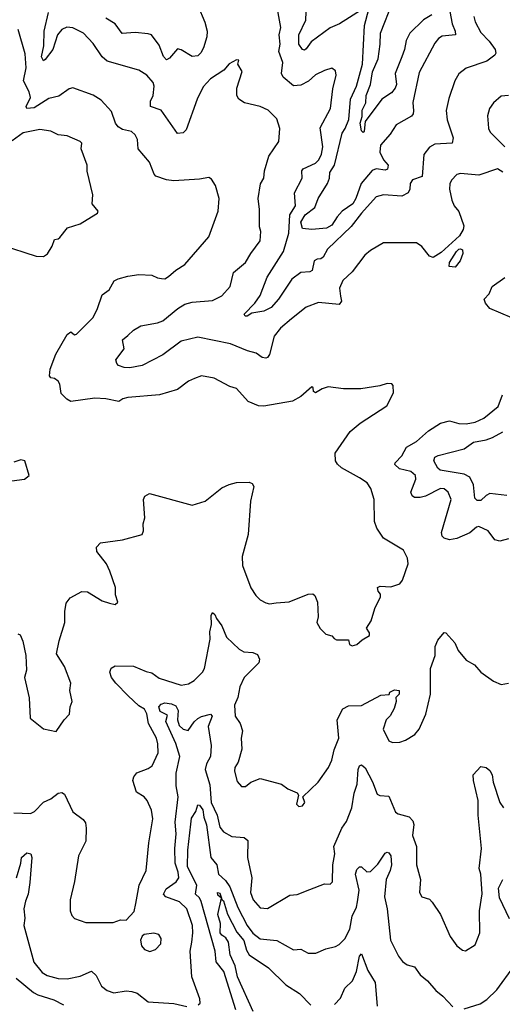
# Model space of a CAD drawing. Extents: x 1245515 to 1420776, y 606314 to 671314.
# Tile 209 of 256: x 1357596 to 1360222, y 630106 to 635468. Entities that reach past the tile are written whole.
import ezdxf

# ---------------------------------------------------------------- set-up
doc = ezdxf.new("R2010")
doc.units = 0

msp = doc.modelspace()

# ---------------------------------------------------------------- linework, layer by layer
at = {"layer": '0CON10XD'}
for points in [[(1358565.9, 635545), (1358604.1, 635455), (1358615.8, 635405), (1358613.6, 635375), (1358596.2, 635315), (1358582.2, 635287.8), (1358565, 635272), (1358535, 635267), (1358475, 635304.4), (1358455, 635309.2), (1358411.5, 635258.5), (1358395, 635249.2), (1358378.2, 635268.2), (1358355, 635330), (1358312.5, 635385), (1358295, 635391.8), (1358225, 635397.9), (1358153.6, 635393.6), (1358115.5, 635445), (1358065, 635475.9)], [(1360066.9, 635485), (1360075, 635455.8), (1360105, 635398.6), (1360150.5, 635350.5), (1360183.6, 635305), (1360186.7, 635285), (1360180.8, 635275), (1360137.3, 635242.7), (1360025, 635204.3), (1359985, 635172.2), (1359962.9, 635135), (1359930.6, 635039.4), (1359916.6, 634973.4), (1359922.2, 634922.2), (1359954.2, 634825), (1359948.8, 634795), (1359855, 634789.6), (1359825, 634773.5), (1359795.4, 634734.6), (1359786.4, 634613.6), (1359734.2, 634595), (1359720, 634575), (1359718.6, 634545), (1359709.2, 634525), (1359675, 634506.7), (1359575, 634513.5), (1359535, 634502.9), (1359455, 634414.6), (1359398.9, 634341.1), (1359270.9, 634219.1), (1359246.7, 634175), (1359235, 634165.7), (1359215, 634164.3), (1359199.2, 634155), (1359187.8, 634102.2), (1359174.5, 634095.5), (1359125, 634090.5), (1359077.6, 634055), (1359005, 633946.5), (1358965, 633900.5), (1358925, 633881.4), (1358859.5, 633870.5), (1358833.9, 633853.9), (1358822.7, 633852.7), (1358817.5, 633865), (1358875.7, 633925), (1358904.6, 633965.4), (1358941.8, 634065), (1359032.2, 634205), (1359061.2, 634305), (1359066.7, 634405), (1359096.5, 634455), (1359090.6, 634525), (1359133.6, 634605), (1359131.5, 634645), (1359138.1, 634655), (1359205, 634687.1), (1359223.4, 634705), (1359238.8, 634735), (1359244.7, 634775.3), (1359230.2, 634879.8), (1359286.8, 634985), (1359299.4, 635090.6), (1359318.9, 635165), (1359315, 635190), (1359295, 635203.8), (1359255, 635192), (1359205, 635168.5), (1359167.5, 635132.5), (1359125, 635110.7), (1359085, 635107.9), (1359030.5, 635155), (1359021.1, 635175), (1359028.5, 635235), (1359006.5, 635295), (1359012.8, 635335), (1359007.1, 635385), (1359016.7, 635425), (1358995.9, 635545.9)], [(1359465, 635526.9), (1359336, 635445), (1359285, 635423.1), (1359182, 635348), (1359155, 635309.6), (1359145, 635302.7), (1359135, 635305.5), (1359114.1, 635335), (1359115.3, 635385), (1359153.2, 635465), (1359156.9, 635555)], [(1359837.9, 635495), (1359793.6, 635466.4), (1359719.7, 635395), (1359699.1, 635355), (1359690.3, 635305), (1359675.2, 635264.8), (1359639, 635175), (1359645.6, 635115), (1359638.6, 635095), (1359619.7, 635070.3), (1359566.9, 635035), (1359475.8, 634914.2), (1359469.7, 634860.3), (1359465, 634854), (1359455, 634862.5), (1359448.5, 634905), (1359459.2, 634940.8), (1359460.2, 634975), (1359479.6, 635015), (1359480.6, 635055), (1359505.6, 635115), (1359515, 635183.5), (1359545.9, 635255), (1359558.3, 635335), (1359559.6, 635395), (1359626, 635565)], [(1360225, 634637.5), (1360195, 634656.2), (1360095, 634621.9), (1359995, 634631.1), (1359975, 634624.2), (1359945, 634593.8), (1359935.7, 634574.3), (1359934.4, 634545), (1359948.1, 634485), (1359960.6, 634455), (1359985, 634423.3), (1360011.9, 634345), (1360009.5, 634325), (1359989.1, 634290.9), (1359890, 634200), (1359845, 634172.7), (1359825, 634179.2), (1359785, 634232.5), (1359755, 634252.9), (1359575, 634252.5), (1359505, 634211.1), (1359474.2, 634185), (1359404.5, 634095.5), (1359355, 634047.5), (1359335.6, 634005), (1359341.7, 633961.7), (1359347.5, 633935), (1359335, 633916.2), (1359222.2, 633927.8), (1359155, 633901.9), (1359075, 633838.1), (1359015, 633787.1), (1358980, 633745), (1358955, 633643.8), (1358945, 633628), (1358935, 633624.3), (1358915, 633628.9), (1358882.7, 633652.7), (1358835, 633664.5), (1358742.6, 633702.6), (1358565, 633738.8), (1358475, 633718), (1358375, 633643.2), (1358262.5, 633585), (1358195, 633572.2), (1358165, 633573.5), (1358134, 633585), (1358124, 633595), (1358120, 633615), (1358163.8, 633675), (1358156.2, 633725), (1358185, 633747.5), (1358215, 633777.5), (1358255, 633800), (1358345, 633816.5), (1358375, 633828.5), (1358457.1, 633895), (1358495, 633917.9), (1358535, 633930.3), (1358645, 633938.1), (1358695, 633963.3), (1358740.5, 634015), (1358759.1, 634090.9), (1358824.3, 634145), (1358852.9, 634195), (1358905, 634263.3), (1358908, 634315), (1358900.3, 634340.3), (1358900.6, 634435), (1358894, 634495), (1358905.7, 634574.3), (1358924, 634605), (1358928.6, 634645), (1358951.1, 634725), (1359005.5, 634804.5), (1359011.8, 634875), (1358995, 634927.5), (1358948, 634975), (1358905, 634994.4), (1358818.8, 635015), (1358787.5, 635035), (1358778.1, 635055), (1358776.7, 635095), (1358805.7, 635185.7), (1358782.5, 635225), (1358787.5, 635247.5), (1358775, 635250), (1358735, 635227.5), (1358707.3, 635192.7), (1358635, 635145.8), (1358595, 635102), (1358561.5, 635035), (1358501.1, 634868.9), (1358485, 634851.9), (1358455, 634847.5), (1358365, 634975.8), (1358308.6, 634995), (1358307.3, 635025), (1358322.2, 635055), (1358328.5, 635105), (1358321.9, 635125), (1358287.1, 635165), (1358245, 635192.9), (1358072.6, 635242.6), (1358045.5, 635265), (1357995, 635338.6), (1357943.3, 635395), (1357885, 635423.9), (1357853.2, 635426.8), (1357825.4, 635415), (1357801.8, 635385), (1357776.1, 635305), (1357735, 635250.8), (1357725, 635244.2), (1357714.7, 635265), (1357727.5, 635325), (1357728.4, 635405), (1357752.7, 635507.3)], [(1359937, 635513), (1359948.3, 635445), (1359966, 635405), (1359968.1, 635385), (1359895, 635377.5), (1359875, 635364.6), (1359855, 635340.6), (1359769.6, 635180.4), (1359735, 635017.5), (1359738.9, 634971.1), (1359737.5, 634955), (1359727.6, 634942.4), (1359644.5, 634895), (1359612.7, 634845), (1359558.6, 634785), (1359555, 634746.2), (1359575, 634705.6), (1359601.8, 634675), (1359596.9, 634653.1), (1359585, 634648.9), (1359535, 634655.3), (1359513.6, 634646.4), (1359453.9, 634575), (1359425.8, 634495), (1359408.2, 634465), (1359350.8, 634425), (1359323.5, 634395), (1359295, 634349.6), (1359265, 634332), (1359185, 634324.6), (1359135, 634330.6), (1359126.5, 634365), (1359149, 634405), (1359201.2, 634445), (1359220.4, 634495), (1359270.7, 634575), (1359281.7, 634605), (1359282.9, 634635), (1359308.1, 634675), (1359349.8, 634850.2), (1359367.6, 634875), (1359386.7, 634925), (1359395.6, 635035), (1359428.7, 635105), (1359461.2, 635225), (1359472.9, 635437.1), (1359495.5, 635525.5)], [(1357585, 632122.5), (1357598, 632118), (1357612.9, 632082.9), (1357628.6, 632005), (1357633.1, 631925), (1357622.5, 631885), (1357648.2, 631775), (1357653.2, 631663.2), (1357725, 631606.7), (1357795, 631592), (1357838, 631655), (1357866.2, 631685), (1357870, 631725), (1357881.2, 631755), (1357868.8, 631815), (1357874, 631855), (1357840, 631945), (1357796.7, 632015), (1357810.8, 632085), (1357841.9, 632185), (1357840.9, 632245), (1357848.9, 632291.1), (1357870.9, 632319.1), (1357935, 632353.8), (1357965, 632351.2), (1358045, 632303.3), (1358085, 632290), (1358115, 632282.5), (1358130, 632295), (1358117.5, 632335), (1358116.7, 632375), (1358086.2, 632465), (1358067.5, 632505), (1358015, 632572.5), (1358013.8, 632596.2), (1358035, 632618.8), (1358155, 632635.8), (1358262.5, 632665), (1358270, 632685), (1358267, 632723), (1358277.5, 632755), (1358268.8, 632855), (1358276.1, 632873.9), (1358302.7, 632887.3), (1358535, 632823.8), (1358605, 632846.2), (1358695, 632918), (1358735, 632935.7), (1358775, 632947.1), (1358845, 632950), (1358861.7, 632941.7), (1358870, 632925), (1358851.9, 632845), (1358838.6, 632665), (1358807.1, 632545), (1358807.8, 632495), (1358854.5, 632374.5), (1358881.7, 632331.7), (1358905, 632308), (1358935, 632292), (1358955, 632287.5), (1358991.7, 632291.7), (1359062.7, 632297.3), (1359165, 632340), (1359190.5, 632340.5), (1359202.3, 632332.3), (1359217.1, 632295), (1359220.8, 632215), (1359213.3, 632185), (1359231.7, 632151.7), (1359261.7, 632121.7), (1359295, 632112.5), (1359307, 632097), (1359320.7, 632090.7), (1359385, 632090), (1359390, 632065), (1359405, 632057.5), (1359430, 632065), (1359458.8, 632091.2), (1359498.8, 632115), (1359498.8, 632128.8), (1359482.5, 632155), (1359508.1, 632195), (1359528.8, 632261.2), (1359559.2, 632325), (1359558.8, 632338.8), (1359546.7, 632355), (1359542.5, 632375), (1359557, 632383), (1359615, 632379.5), (1359664, 632395), (1359679.4, 632415), (1359710, 632505), (1359705.5, 632535.5), (1359685, 632578.8), (1359576, 632645), (1359539.1, 632699.1), (1359526, 632735), (1359524.3, 632855), (1359506.9, 632915), (1359486, 632945), (1359445, 632973.1), (1359347.3, 633027.3), (1359325, 633046.7), (1359313.8, 633066.2), (1359312.7, 633107.3), (1359394, 633226), (1359449.3, 633270.7), (1359594.1, 633365.9), (1359630, 633435), (1359627.5, 633475), (1359620, 633485), (1359595, 633486.7), (1359555, 633474), (1359452.3, 633457.7), (1359358.3, 633458.3), (1359275, 633468), (1359242, 633458), (1359205, 633436.7), (1359195, 633442.5), (1359193.3, 633463.3), (1359185, 633468.8), (1359125, 633415.6), (1359080.3, 633389.7), (1358925, 633362.5), (1358895, 633365.7), (1358839.1, 633389.1), (1358775, 633460), (1358739.7, 633469.7), (1358655, 633515.8), (1358585, 633528.8), (1358547, 633513), (1358515, 633499.2), (1358455, 633454), (1358355.9, 633424.1), (1358185, 633410), (1358157, 633403), (1358135, 633388), (1358065, 633402.9), (1358005, 633407.1), (1357875, 633389.4), (1357851.7, 633401.7), (1357822.4, 633432.4), (1357815, 633482.5), (1357805, 633498.8), (1357785, 633513.3), (1357765, 633516.7), (1357758.3, 633528.3), (1357761.8, 633565), (1357792.9, 633647.1), (1357855, 633754.2), (1357875, 633768.8), (1357895, 633752.5), (1357905, 633756.2), (1357995, 633845.6), (1358020, 633895), (1358045, 633970), (1358082.7, 633997.3), (1358110, 634045), (1358132.5, 634057.5), (1358185, 634072), (1358245, 634080), (1358315, 634076), (1358345, 634061.2), (1358367.7, 634057.7), (1358385, 634057.5), (1358405, 634069.2), (1358445.4, 634104.6), (1358494.6, 634135.4), (1358625.6, 634285), (1358675.7, 634425.7), (1358681.4, 634495), (1358662, 634565), (1358639.5, 634599.5), (1358625, 634608.8), (1358575, 634600), (1358435, 634590.9), (1358395, 634596.4), (1358337.5, 634615), (1358327.3, 634627.3), (1358302.6, 634692.6), (1358240.6, 634765), (1358236.7, 634815), (1358225, 634840.6), (1358205, 634858.8), (1358155, 634870.4), (1358131.5, 634885), (1358118.2, 634905), (1358095, 634968), (1358039.3, 635029.3), (1357995, 635057.5), (1357885, 635096), (1357865, 635091.2), (1357808.2, 635051.8), (1357755, 635039.1), (1357675, 634987.5), (1357634, 634985), (1357631.4, 634995), (1357654.6, 635045), (1357647.8, 635075), (1357616.8, 635135), (1357630.8, 635205), (1357625, 635282.5), (1357587.1, 635415)], [(1360255, 635055.8), (1360215, 635051.4), (1360174.6, 635015.4), (1360152.9, 634985), (1360140.8, 634945), (1360145, 634900), (1360146.2, 634875), (1360156.2, 634855), (1360236, 634775)], [(1357495, 634241.5), (1357685, 634180.5), (1357725, 634179.1), (1357746.6, 634193.4), (1357772.7, 634235), (1357785, 634270), (1357805, 634274), (1357815, 634282.5), (1357855.9, 634334.1), (1357925, 634356.2), (1357986.7, 634395), (1358020, 634415), (1358023.8, 634425), (1357991.2, 634465), (1357993.6, 634513.6), (1357963.6, 634643.6), (1357963.3, 634675), (1357930, 634765), (1357934.2, 634795), (1357925.6, 634805), (1357855, 634835.9), (1357805, 634840), (1357765, 634860.4), (1357705, 634870), (1357615, 634851.8), (1357555, 634808.2)], [(1359965, 634120), (1359933.6, 634123.6), (1359933.8, 634145), (1359973.1, 634205), (1359985, 634218.6), (1359995, 634220.8), (1360006.2, 634215), (1360007.5, 634195), (1359992.5, 634155), (1359965, 634120)], [(1360274.4, 633844.4), (1360155, 633894.2), (1360130, 633925), (1360123.8, 633945), (1360150, 633975), (1360166, 634015), (1360235, 634063.1)], [(1360255, 632641.2), (1360208.3, 632628.3), (1360181.2, 632635), (1360144.7, 632684.7), (1360095, 632707.9), (1360082.5, 632705), (1360045.8, 632674.2), (1359975, 632643.1), (1359935, 632634.5), (1359905, 632644.5), (1359895, 632656), (1359890.4, 632675), (1359944.2, 632855), (1359926.9, 632895), (1359905, 632913.1), (1359885, 632915.4), (1359805, 632873.1), (1359775, 632865.4), (1359745, 632865.8), (1359732, 632875), (1359724.5, 632895), (1359751.8, 632965), (1359748.8, 632985), (1359725, 633007.1), (1359661.9, 633021.9), (1359637.1, 633045), (1359638.6, 633055), (1359675, 633093.6), (1359700.6, 633139.4), (1359755, 633171.1), (1359820.9, 633229.1), (1359885, 633270), (1359935, 633283.3), (1359985, 633267.9), (1360025, 633267.1), (1360075, 633276.5), (1360121.5, 633298.5), (1360198.9, 633361.1), (1360223.5, 633425)], [(1360247.5, 632877.5), (1360155, 632887.1), (1360135, 632877.3), (1360105, 632848.9), (1360085, 632848.8), (1360072.9, 632862.9), (1360065.2, 632935.2), (1360045, 632976.7), (1360015, 632992.2), (1359884.3, 633015), (1359871.1, 633025), (1359850, 633065), (1359855.5, 633085), (1359872.5, 633095), (1360015, 633131.2), (1360065, 633168), (1360135, 633179.8), (1360167.9, 633192.1), (1360225, 633224.3)], [(1357554, 632956), (1357622.5, 632965), (1357646.7, 632985), (1357623.3, 633065), (1357601.7, 633071.7), (1357565, 633058.8)], [(1358285, 631918.5), (1358315, 631910.6), (1358355, 631881.9), (1358475, 631844.5), (1358515, 631851.9), (1358545, 631870), (1358590.8, 631915), (1358601.4, 631935), (1358632, 632095), (1358630.8, 632135), (1358640, 632175), (1358637, 632223), (1358645, 632240), (1358658.3, 632228.3), (1358666.4, 632206.4), (1358695, 632167.5), (1358722, 632105), (1358789.9, 632039.9), (1358815, 632024.4), (1358865, 632022.5), (1358890.8, 632010.8), (1358900.5, 631985), (1358897.1, 631965), (1358817.7, 631885), (1358793.8, 631835), (1358783.4, 631776.6), (1358765.4, 631735), (1358768.6, 631675), (1358795.6, 631635.6), (1358807.5, 631595), (1358801.4, 631555), (1358805.6, 631495), (1358785.5, 631425), (1358767.5, 631395), (1358765.5, 631374.5), (1358779.6, 631319.6), (1358802.8, 631292.8), (1358825, 631291.1), (1358854.4, 631315), (1358905, 631335.8), (1359020, 631305), (1359055, 631280), (1359105, 631257.5), (1359112.5, 631245), (1359102.5, 631195), (1359115, 631182.5), (1359135, 631187.5), (1359147.5, 631205), (1359137.5, 631235), (1359220, 631315), (1359275.7, 631395), (1359294.6, 631435.4), (1359307.6, 631492.4), (1359332.9, 631555), (1359323.5, 631655), (1359354.6, 631715.4), (1359385, 631730.6), (1359455, 631732.5), (1359561.2, 631788.8), (1359606.7, 631793.3), (1359610, 631805), (1359635, 631817.5), (1359660, 631815), (1359660, 631795), (1359643, 631777), (1359643.9, 631753.9), (1359633.6, 631716.4), (1359612.5, 631677.5), (1359590, 631655), (1359574.2, 631605), (1359605, 631541.2), (1359625, 631532), (1359663.6, 631533.6), (1359695, 631544), (1359746.2, 631575), (1359770, 631605), (1359806.7, 631686.7), (1359830.6, 631795), (1359832.1, 631935), (1359856.2, 632005), (1359857.3, 632055), (1359871.3, 632088.7), (1359905, 632131.2), (1359915, 632128.8), (1359963.8, 632075), (1359982, 632032), (1360025, 631980), (1360071.2, 631955), (1360104.6, 631914.6), (1360175, 631866.2), (1360215, 631848), (1360255.7, 631854.3)], [(1357565, 631148.1), (1357655, 631144.3), (1357676.2, 631155), (1357725, 631206.2), (1357765, 631224), (1357805, 631255.8), (1357825, 631260), (1357839.7, 631249.7), (1357884.4, 631154.4), (1357942.3, 631112.3), (1357953.8, 631093.8), (1357957.5, 631065), (1357955.8, 630995), (1357915.9, 630914.1), (1357894.2, 630775), (1357871.4, 630675), (1357870, 630615), (1357879.3, 630589.3), (1357895, 630573.3), (1357955, 630552), (1358105, 630551.4), (1358145, 630565.8), (1358175, 630563.3), (1358218, 630612), (1358227.5, 630655), (1358245.5, 630755), (1358284.5, 630835), (1358299.5, 630985), (1358321.1, 631115), (1358313.2, 631163.2), (1358289.2, 631215), (1358273.8, 631235), (1358231.5, 631261.5), (1358212.1, 631325), (1358217.5, 631345), (1358234, 631366), (1358295, 631389.1), (1358316.7, 631405), (1358348.6, 631475), (1358348.4, 631525), (1358340.3, 631555), (1358297.2, 631635), (1358287.4, 631687.4), (1358275, 631712.5), (1358245, 631731.5), (1358186.2, 631785), (1358118.9, 631855), (1358095.4, 631885), (1358086.4, 631915), (1358093.8, 631936.2), (1358115, 631949.4), (1358215, 631946.7), (1358285, 631918.5)], [(1358567.5, 630102.5), (1358577.5, 630112.5), (1358576.7, 630135), (1358532.2, 630255), (1358524.1, 630395), (1358532.8, 630445), (1358538.8, 630495), (1358536.1, 630535), (1358505.3, 630625), (1358465, 630663.4), (1358391.7, 630691.7), (1358379.1, 630705), (1358392.3, 630735), (1358447.8, 630772.2), (1358461.3, 630795), (1358459.2, 630825), (1358441.5, 630875), (1358439.4, 630955), (1358447.2, 631035), (1358441.7, 631098.3), (1358458.1, 631235), (1358447.2, 631295), (1358448.3, 631365), (1358467.2, 631455), (1358445.8, 631525.8), (1358390.3, 631645), (1358400, 631680), (1358360.5, 631700.5), (1358353.7, 631725), (1358365, 631739.8), (1358385, 631747), (1358422.2, 631742.2), (1358445, 631730.7), (1358458.9, 631705), (1358454.6, 631655), (1358464.4, 631624.4), (1358485, 631604.5), (1358513.1, 631596.9), (1358545.3, 631644.7), (1358565, 631662.9), (1358585, 631674), (1358634.3, 631685.7), (1358644, 631675), (1358621.4, 631618.6), (1358637.2, 631515), (1358634.7, 631455), (1358611.6, 631415), (1358604.6, 631385), (1358631.3, 631301.3), (1358638.1, 631205), (1358670, 631135), (1358685, 631070), (1358704.4, 631045), (1358750.3, 631020.3), (1358816.7, 631015), (1358837.6, 630997.6), (1358835.6, 630905), (1358859.6, 630795), (1358851.5, 630715), (1358866.5, 630675), (1358905, 630631.1), (1358945, 630628.1), (1359065, 630700), (1359105, 630704), (1359175, 630731.2), (1359255, 630762), (1359285, 630760), (1359297.5, 630772.5), (1359299.5, 630865), (1359310.3, 630925), (1359305.9, 630965), (1359349.6, 631065), (1359375, 631101.2), (1359403.6, 631175), (1359415.3, 631254.7), (1359432.8, 631305), (1359438.2, 631385), (1359444.7, 631405.3), (1359455, 631410.8), (1359475, 631394), (1359515, 631317.1), (1359540.7, 631250.7), (1359555, 631243.6), (1359605, 631238.6), (1359641.6, 631151.6), (1359655, 631142.5), (1359715, 631126.7), (1359735.4, 631105), (1359741.2, 631085), (1359733.1, 631025), (1359755.7, 630965), (1359755.7, 630865), (1359776.5, 630785), (1359772.2, 630715), (1359785, 630691.4), (1359825, 630678.9), (1359841.1, 630661.1), (1359885.6, 630595), (1359938.9, 630475), (1359974.6, 630424.6), (1360005, 630400), (1360022.3, 630397.7), (1360075, 630429.2), (1360099.4, 630495), (1360097.5, 630615), (1360113.1, 630706.9), (1360104.5, 630814.5), (1360096.4, 630845), (1360109.5, 630955), (1360090.3, 631135), (1360091.1, 631215), (1360066, 631324), (1360064.3, 631355), (1360105, 631400), (1360135, 631396.2), (1360155, 631378.8), (1360166.9, 631355), (1360172.5, 631315), (1360208.2, 631205), (1360228.6, 631175)], [(1358771.2, 630075), (1358706.1, 630285), (1358665, 630337.5), (1358659.5, 630395), (1358584.2, 630665), (1358575.2, 630685), (1358551.8, 630705), (1358559, 630755), (1358509.8, 630855), (1358511, 630945), (1358527.2, 631087.2), (1358531.3, 631118.7), (1358555.3, 631155), (1358565, 631191.4), (1358575, 631190.9), (1358592.8, 631165), (1358597.5, 631125), (1358612.6, 631082.6), (1358635.2, 630905.2), (1358669.6, 630865), (1358678, 630815), (1358715, 630779.6), (1358739.7, 630745), (1358782.9, 630632.9), (1358834.3, 630534.3), (1358865, 630493.3), (1358905, 630463.2), (1358995, 630452.7), (1359085, 630401.9), (1359125, 630406.9), (1359165, 630384.5), (1359206.6, 630383.4), (1359261.7, 630408.3), (1359315, 630420), (1359335, 630430.8), (1359365, 630463.1), (1359392.2, 630515), (1359404.7, 630585), (1359428.9, 630635), (1359434.7, 630664.7), (1359442.8, 630727.2), (1359424, 630815), (1359430.3, 630839.7), (1359445, 630853.8), (1359455, 630853.8), (1359485, 630827.5), (1359505, 630828.1), (1359545, 630868.1), (1359585, 630929.2), (1359595, 630934.2), (1359605, 630930.8), (1359615.4, 630915), (1359619.3, 630865), (1359612.5, 630835), (1359589.6, 630785), (1359581.7, 630691.7), (1359594.7, 630625), (1359613.1, 630455), (1359657.9, 630367.9), (1359679.7, 630339.7), (1359705, 630320), (1359745, 630310), (1359775.4, 630265.4), (1359815, 630234.2), (1359860.2, 630180.2), (1359899.2, 630149.2), (1359952.7, 630092.7)], [(1357577.8, 630795), (1357602.3, 630875), (1357605.6, 630905), (1357635, 630930.5), (1357655.9, 630925.9), (1357662.6, 630905), (1357651.6, 630768.4), (1357641.6, 630705), (1357627.3, 630667.3), (1357619.2, 630625), (1357624.7, 630575), (1357618.9, 630535), (1357672.2, 630335), (1357718.8, 630278.8), (1357745, 630262.9), (1357805, 630245.5), (1357855, 630244.6), (1357925, 630258.5), (1357986.5, 630286.5), (1358012.7, 630262.7), (1358040.8, 630205), (1358071.7, 630181.7), (1358108.3, 630168.3), (1358175, 630178.2), (1358206.2, 630176.2), (1358235, 630165.6), (1358295, 630118.6), (1358435, 630110), (1358506.1, 630093.9)], [(1360260.6, 630570.6), (1360207.2, 630685), (1360200.9, 630739.1), (1360225, 630786.2)], [(1358866.2, 630066.2), (1358780.3, 630255), (1358767.8, 630315), (1358741.4, 630375), (1358732.8, 630445), (1358718.5, 630468.5), (1358695, 630481.5), (1358686.5, 630495), (1358688, 630545), (1358674.6, 630595.4), (1358694.1, 630683.7), (1358675, 630700), (1358672.5, 630715), (1358685, 630710.8), (1358694.1, 630683.7), (1358696.5, 630676.5), (1358705, 630668.6), (1358727.5, 630597.5), (1358778.3, 630498.3), (1358815, 630453.9), (1358830.6, 630400.6), (1358845, 630375.4), (1358950, 630305), (1359045, 630212.3), (1359118.9, 630165), (1359180.7, 630100.7)], [(1358305, 630394.2), (1358335, 630404), (1358364, 630435), (1358366, 630465), (1358352.5, 630485), (1358325, 630493.3), (1358273.6, 630486.4), (1358262.3, 630477.7), (1358253.8, 630455), (1358258.8, 630425), (1358275, 630403.8), (1358305, 630394.2)], [(1359308.5, 630105), (1359341.7, 630138.3), (1359365.5, 630194.5), (1359406.6, 630233.4), (1359427.9, 630285), (1359445, 630367.5), (1359455, 630380), (1359490, 630290), (1359531.1, 630225), (1359540.5, 630095)], [(1360015, 630081.9), (1360101.2, 630108.8), (1360138.6, 630131.4), (1360192.9, 630185), (1360285, 630311.2)], [(1357577.5, 630247.5), (1357670.6, 630170.6), (1357695, 630157.4), (1357780.9, 630130.9), (1357835, 630102.8)]]:
    msp.add_lwpolyline(points, dxfattribs=at)

doc.saveas('drawing.dxf')
